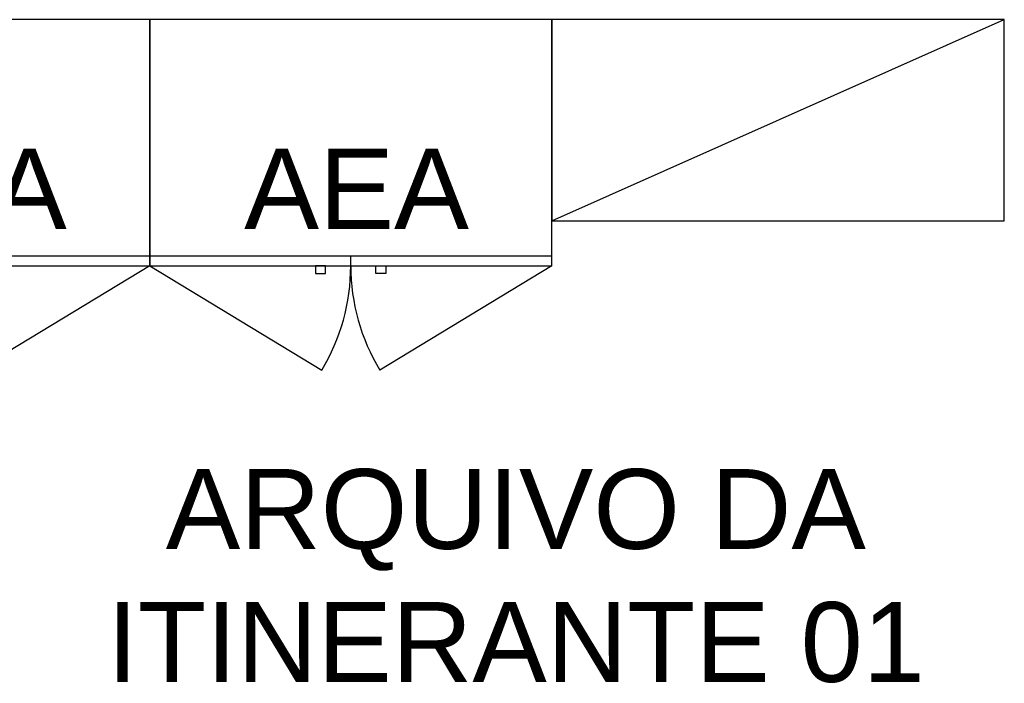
# Model space of a CAD drawing. Header units: inches. Extents: x 340 to 434, y 14 to 254.
# Tile 171 of 182: x 424.59 to 426.55, y 153.2 to 154.52. Entities that reach past the tile are written whole.
import ezdxf

# ---------------------------------------------------------------- set-up
doc = ezdxf.new("R2010")
doc.units = ezdxf.units.IN
doc.header["$MEASUREMENT"] = 0
doc.linetypes.add('DASHED2', pattern=[0.375, 0.25, -0.125])
doc.layers.add('TJ-MOBILIÁRIO', color=2, linetype='Continuous')
doc.layers.add('TJ-TEXTO03 1PARA100', color=3, linetype='Continuous')
doc.styles.add('ARIAL', font='arial.ttf')
doc.styles.add('TipoDeLinha_A', font='arial.ttf')

# ---------------------------------------------------------------- blocks, each defined once
blk = doc.blocks.new('ALBERFLEX ARMÁRIO EXTRA ALTO')
at = {"layer": 'TJ-MOBILIÁRIO'}
for p, q in [((98.9524, 79.6152), (99.7524, 79.6152)), ((99.3524, 79.5952), (99.3524, 79.6152))]:
    blk.add_line(p, q, dxfattribs=at)
at = {"layer": 'TJ-MOBILIÁRIO', "color": 1, "linetype": 'DASHED2', "ltscale": 5}
for p, q in [((98.9524, 79.5952), (99.2946, 79.3881)), ((99.7524, 79.5952), (99.4102, 79.3881))]:
    blk.add_line(p, q, dxfattribs=at)
at = {"layer": 'TJ-MOBILIÁRIO'}
for points in [[(99.7524, 79.5952), (99.7524, 80.0852), (98.9524, 80.0852), (98.9524, 79.5952)], [(99.2824, 79.5802), (99.3024, 79.5802), (99.3024, 79.5952), (99.2824, 79.5952)], [(99.4224, 79.5802), (99.4024, 79.5802), (99.4024, 79.5952), (99.4224, 79.5952)]]:
    blk.add_lwpolyline(points, close=True, dxfattribs=at)
at = {"layer": 'TJ-MOBILIÁRIO', "color": 1, "linetype": 'DASHED2', "ltscale": 5}
for centre, start, end in [((98.9524, 79.5952), 328.8155, 0), ((99.7524, 79.5952), 180, 211.1845)]:
    blk.add_arc(centre, 0.4, start, end, dxfattribs=at)
at = {"layer": 'TJ-MOBILIÁRIO', "color": 132, "insert": (99.3639, 79.7487), "char_height": 0.16, "width": 1.979927, "attachment_point": 5, "style": 'TipoDeLinha_A'}
blk.add_mtext('{\\C150;AEA}', dxfattribs=at)

msp = doc.modelspace()

# ---------------------------------------------------------------- linework, layer by layer
at = {"layer": 'TJ-MOBILIÁRIO'}
msp.add_line((425.6483, 154.1165), (426.5483, 154.5165), dxfattribs=at)
msp.add_lwpolyline([(426.5483, 154.5165), (425.6483, 154.5165), (425.6483, 154.1165), (426.5483, 154.1165)], close=True, dxfattribs=at)

# ---------------------------------------------------------------- block references
at = {"layer": 'TJ-MOBILIÁRIO', "color": 0}
for p in [(325.096, 74.4313), (325.896, 74.4313)]:
    msp.add_blockref('ALBERFLEX ARMÁRIO EXTRA ALTO', p, dxfattribs=at)

# ---------------------------------------------------------------- texts
at = {"layer": 'TJ-TEXTO03 1PARA100', "insert": (424.633, 153.6226), "char_height": 0.15875, "width": 1.88748, "attachment_point": 1, "style": 'ARIAL'}
msp.add_mtext('\\pxqc;ARQUIVO DA ITINERANTE 01', dxfattribs=at)

doc.saveas('drawing.dxf')
